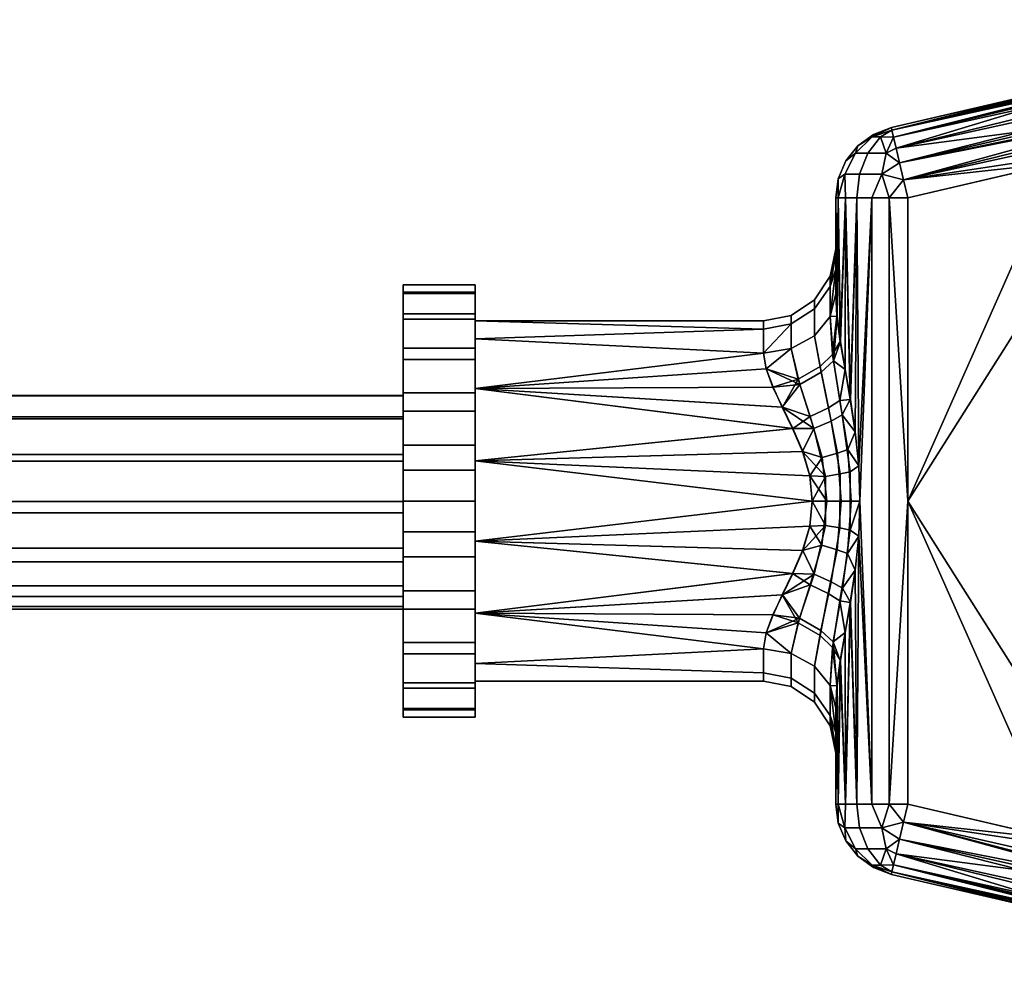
# Model space of a CAD drawing. Header units: millimetres. Extents: x -168 to 423, y -126 to 124.
# Tile 255 of 256: x 368 to 396, y -14 to 13. Entities that reach past the tile are written whole.
import ezdxf

# ---------------------------------------------------------------- set-up
doc = ezdxf.new("R2010")
doc.units = ezdxf.units.MM
doc.header["$MEASUREMENT"] = 0
doc.layers.add('Default', color=7, linetype='Continuous', true_color=0x000000)

msp = doc.modelspace()

# ---------------------------------------------------------------- meshes
at = {"layer": 'Default'}
mesh = msp.add_polyface(dxfattribs=at)
corners = [(392.488, 9.148, -0.86), (392.33, 9.595, -0.169), (392.694, 9.592, -0.413), (392.766, 9.282, -0.827), (392.86, 8.879, -1.145), (392.569, 7.905, -1.345), (392.364, 8.563, -1.157), (392.969, 8.409, -1.345), (393.087, 7.905, -1.413), (392.766, 9.282, 10.002), (392.488, 9.148, 10.035), (392.86, 8.879, 10.319), (392.694, 9.592, 9.587), (392.648, 9.786, 9.105), (392.33, 9.595, 9.344), (392.569, 7.905, 10.519), (393.087, 7.905, 10.587), (392.969, 8.409, 10.519), (392.364, 8.563, 10.332), (393.087, -0.508, 10.587), (393.087, 7.905, 10.587), (392.569, 7.905, 10.519), (392.569, -8.921, 10.519), (392.569, -8.921, -1.345), (392.569, 7.905, -1.345), (393.087, -0.508, -1.413), (393.087, 7.905, -1.413), (397.254, -9.893, 10.587), (405.587, -0.508, 10.587), (399.337, 9.363, 10.587), (393.087, -0.508, 10.587), (393.087, 7.905, 10.587), (405.55, 11.491, 10.474), (392.969, 8.409, 10.519), (405.568, 11.161, 10.558), (392.86, 8.879, 10.319), (405.532, 11.802, 10.337), (405.516, 12.086, 10.151), (399.337, 9.363, 10.587), (393.087, 7.905, 10.587), (392.766, 9.282, 10.002), (405.485, 12.648, 9.455), (392.694, 9.592, 9.587), (405.498, 12.406, 9.834), (392.648, 9.786, 9.105), (405.476, 12.798, 9.032), (405.473, 12.849, 8.587), (399.053, 11.351, 8.587), (392.633, 9.853, 8.587), (392.969, 8.409, -1.345), (397.254, 8.877, -1.413), (393.087, 7.905, -1.413), (399.334, 10.149, -1.26), (392.86, 8.879, -1.145), (399.088, 11.203, -0.178), (405.516, 12.086, -0.976), (401.42, 9.85, -1.413), (405.568, 11.161, -1.384), (392.766, 9.282, -0.827), (392.694, 9.592, -0.413), (396.913, 10.851, 0.587), (392.648, 9.786, 0.07), (392.633, 9.853, 0.587), (405.485, 12.648, -0.28), (405.498, 12.406, -0.66), (405.476, 12.798, 0.142), (405.473, 12.849, 0.587), (401.193, 11.85, 0.587), (397.254, 8.877, -1.413), (401.42, 9.85, -1.413), (405.587, -0.508, -1.413), (393.087, 7.905, -1.413), (393.087, -0.508, -1.413), (405.473, 12.849, 4.587), (405.473, 12.849, 0.587), (401.193, 11.85, 0.587), (396.913, 10.851, 0.587), (392.633, 9.853, 4.587), (392.633, 9.853, 0.587), (392.633, 9.853, 8.587), (399.053, 11.351, 8.587)]
mesh.append_faces([[corners[k] for k in face] for face in [(0, 1, 2, 2), (0, 3, 4, 4), (2, 3, 0, 0), (5, 6, 7, 7), (4, 7, 6, 6), (7, 8, 5, 5), (9, 10, 11, 11), (12, 10, 9, 9), (13, 14, 12, 12), (15, 16, 17, 17), (18, 15, 17, 17), (18, 17, 11, 11), (19, 20, 21, 21), (21, 22, 19, 19), (23, 24, 25, 25), (26, 25, 24, 24), (27, 28, 29, 29), (30, 29, 31, 31), (27, 29, 30, 30), (32, 33, 34, 34), (35, 32, 36, 36), (36, 37, 35, 35), (38, 33, 39, 39), (33, 38, 34, 34), (33, 32, 35, 35), (35, 37, 40, 40), (41, 42, 43, 43), (44, 41, 45, 45), (45, 46, 47, 47), (42, 40, 43, 43), (48, 44, 47, 47), (41, 44, 42, 42), (45, 47, 44, 44), (37, 43, 40, 40), (49, 50, 51, 51), (52, 49, 53, 53), (54, 55, 52, 52), (50, 49, 52, 52), (56, 50, 52, 52), (57, 56, 52, 52), (58, 52, 53, 53), (59, 54, 58, 58), (60, 61, 62, 62), (54, 59, 61, 61), (61, 60, 54, 54), (63, 64, 54, 54), (65, 63, 54, 54), (66, 65, 67, 67), (54, 67, 65, 65), (67, 54, 60, 60), (58, 54, 52, 52), (68, 69, 70, 70), (71, 68, 72, 72), (73, 74, 75, 75), (76, 73, 75, 75), (77, 76, 78, 78), (79, 80, 77, 77), (77, 80, 73, 73), (76, 77, 73, 73)]])
mesh = msp.add_polyface(dxfattribs=at)
corners = [(391.979, 9.148, -0.52), (391.64, 9.148, -0.012), (392.098, 9.595, 0.178), (392.33, 9.595, -0.169), (391.752, 8.563, -0.748), (391.342, 8.563, -0.135), (392.364, 8.563, -1.157), (392.488, 9.148, -0.86), (392.133, 9.663, 0.587), (392.633, 9.853, 0.587), (391.701, 9.347, 0.587), (392.648, 9.786, 0.07), (391.368, 8.928, 0.587), (391.159, 8.435, 0.587), (391.155, 7.905, 0.07), (391.087, 7.905, 0.587), (391.355, 7.905, -0.413), (391.673, 7.905, -0.827), (392.694, 9.592, -0.413), (392.86, 8.879, -1.145), (392.087, 7.905, -1.145), (392.569, 7.905, -1.345), (392.633, 9.853, 4.587), (392.633, 9.853, 0.587), (392.133, 9.663, 0.587), (391.701, 9.347, 0.587), (391.701, 9.347, 8.587), (392.133, 9.663, 8.587), (392.633, 9.853, 8.587), (391.368, 8.928, 8.587), (391.368, 8.928, 0.587), (391.159, 8.435, 0.587), (391.159, 8.435, 8.587), (391.087, 7.905, 4.587), (391.087, 7.905, 0.587), (391.087, 7.905, 8.587), (392.33, 9.595, 9.344), (391.979, 9.148, 9.695), (392.488, 9.148, 10.035), (391.752, 8.563, 9.923), (392.364, 8.563, 10.332), (391.64, 9.148, 9.187), (392.098, 9.595, 8.997), (391.342, 8.563, 9.31), (392.694, 9.592, 9.587), (392.648, 9.786, 9.105), (392.86, 8.879, 10.319), (391.673, 7.905, 10.002), (392.087, 7.905, 10.319), (392.569, 7.905, 10.519), (392.133, 9.663, 8.587), (391.701, 9.347, 8.587), (392.633, 9.853, 8.587), (391.368, 8.928, 8.587), (391.159, 8.435, 8.587), (391.355, 7.905, 9.587), (391.155, 7.905, 9.105), (391.087, 7.905, 8.587), (391.155, 7.905, 9.105), (391.219, 3.916, 9.3), (391.355, 7.905, 9.587), (391.124, 4.621, 8.969), (391.087, 7.905, 8.587), (391.087, 6.492, 4.587), (391.087, 7.905, 4.587), (391.087, 6.349, 3.178), (391.087, 7.905, 0.587), (391.087, 7.905, 8.587), (391.087, 6.349, 5.997), (391.087, 5.924, 7.349), (391.087, 5.237, 0.587), (391.087, 5.924, 1.826), (391.087, 5.237, 8.587), (391.122, 4.621, 0.207), (391.087, 7.905, 0.587), (391.155, 7.905, 0.07), (391.215, 3.916, -0.123), (390.935, 5.727, 4.587), (391.087, 6.349, 5.997), (391.087, 6.492, 4.587)]
mesh.append_faces([[corners[k] for k in face] for face in [(0, 1, 2, 3), (4, 5, 1, 0), (6, 4, 0, 7), (2, 8, 9, 9), (2, 10, 8, 8), (2, 11, 3, 3), (10, 2, 1, 1), (11, 2, 9, 9), (12, 10, 1, 1), (13, 12, 1, 5), (14, 15, 13, 13), (16, 14, 5, 5), (13, 5, 14, 14), (5, 4, 17, 16), (7, 0, 3, 3), (11, 18, 3, 3), (19, 6, 7, 7), (20, 17, 4, 6), (20, 6, 21, 21), (22, 23, 24, 24), (24, 25, 26, 27), (27, 28, 22, 22), (24, 27, 22, 22), (29, 26, 25, 30), (30, 31, 32, 29), (33, 31, 34, 34), (32, 33, 35, 35), (32, 31, 33, 33), (36, 37, 38, 38), (39, 40, 38, 37), (41, 37, 36, 42), (43, 39, 37, 41), (38, 44, 36, 36), (42, 36, 45, 45), (40, 46, 38, 38), (40, 39, 47, 48), (49, 40, 48, 48), (41, 42, 50, 51), (45, 52, 42, 42), (52, 50, 42, 42), (41, 51, 53, 53), (43, 41, 53, 54), (55, 47, 39, 43), (56, 55, 43, 43), (57, 56, 54, 54), (43, 54, 56, 56), (58, 59, 60, 60), (61, 58, 62, 62), (63, 64, 65, 65), (66, 65, 64, 64), (67, 64, 68, 68), (63, 68, 64, 64), (69, 67, 68, 68), (66, 70, 71, 71), (67, 69, 72, 72), (66, 71, 65, 65), (73, 74, 75, 75), (76, 73, 75, 75), (77, 78, 79, 79)]])
mesh = msp.add_polyface(dxfattribs=at)
corners = [(393.087, -8.921, 10.587), (393.087, -0.508, 10.587), (392.569, -8.921, 10.519), (393.087, -0.508, -1.413), (393.087, -8.921, -1.413), (392.569, -8.921, -1.345), (392.633, -10.869, 4.587), (392.633, -10.869, 0.587), (396.913, -11.867, 0.587), (392.633, -10.869, 8.587), (396.913, -11.867, 8.587), (401.193, -12.866, 8.587), (401.193, -12.866, 0.587), (405.473, -13.865, 4.587), (392.969, -9.425, 10.519), (397.254, -9.893, 10.587), (393.087, -8.921, 10.587), (399.334, -11.164, 10.435), (392.86, -9.895, 10.319), (392.766, -10.298, 10.002), (405.562, -12.288, 10.535), (401.42, -10.865, 10.587), (399.088, -12.218, 9.353), (405.516, -13.101, 10.149), (392.648, -10.802, 9.105), (392.694, -10.608, 9.587), (396.913, -11.867, 8.587), (392.633, -10.869, 8.587), (401.193, -12.866, 8.587), (405.488, -13.611, 9.556), (405.48, -13.75, 9.249), (405.473, -13.865, 8.587), (405.475, -13.836, 8.923), (397.254, -9.893, 10.587), (393.087, -0.508, 10.587), (393.087, -8.921, 10.587), (401.42, -10.865, 10.587), (405.587, -0.508, 10.587), (392.969, -9.425, -1.345), (392.569, -8.921, -1.345), (393.087, -8.921, -1.413), (392.364, -9.579, -1.157), (392.86, -9.895, -1.145), (392.648, -10.802, 0.07), (392.33, -10.61, -0.169), (392.694, -10.608, -0.413), (392.766, -10.298, -0.827), (392.488, -10.164, -0.86), (392.969, -9.425, 10.519), (393.087, -8.921, 10.587), (392.569, -8.921, 10.519), (392.364, -9.579, 10.332), (392.86, -9.895, 10.319), (392.694, -10.608, 9.587), (392.766, -10.298, 10.002), (392.488, -10.164, 10.035), (392.33, -10.61, 9.344), (392.969, -9.425, -1.345), (405.562, -12.288, -1.361), (405.538, -12.716, -1.211), (405.516, -13.101, -0.974), (392.86, -9.895, -1.145), (393.087, -8.921, -1.413), (399.337, -10.379, -1.413), (392.766, -10.298, -0.827), (405.498, -13.423, -0.66), (405.488, -13.611, -0.381), (392.694, -10.608, -0.413), (405.475, -13.836, 0.252), (392.648, -10.802, 0.07), (405.48, -13.75, -0.074), (396.913, -11.867, 0.587), (392.633, -10.869, 0.587), (401.193, -12.866, 0.587), (399.337, -10.379, -1.413), (393.087, -8.921, -1.413), (393.087, -0.508, -1.413), (397.254, 8.877, -1.413), (405.587, -0.508, -1.413)]
mesh.append_faces([[corners[k] for k in face] for face in [(0, 1, 2, 2), (3, 4, 5, 5), (6, 7, 8, 8), (9, 6, 10, 10), (8, 10, 6, 6), (11, 10, 8, 12), (12, 13, 11, 11), (14, 15, 16, 16), (17, 15, 14, 14), (18, 17, 14, 14), (19, 17, 18, 18), (17, 20, 21, 21), (17, 22, 23, 23), (17, 21, 15, 15), (22, 17, 19, 19), (24, 22, 25, 25), (26, 24, 27, 27), (22, 24, 26, 26), (28, 22, 26, 26), (29, 22, 30, 30), (31, 32, 28, 28), (22, 32, 30, 30), (28, 32, 22, 22), (25, 22, 19, 19), (33, 34, 35, 35), (33, 36, 37, 37), (38, 39, 40, 40), (41, 39, 38, 38), (42, 41, 38, 38), (43, 44, 45, 45), (46, 47, 42, 42), (47, 46, 45, 45), (44, 47, 45, 45), (47, 41, 42, 42), (48, 49, 50, 50), (51, 48, 50, 50), (52, 48, 51, 51), (53, 54, 55, 55), (52, 55, 54, 54), (55, 56, 53, 53), (51, 55, 52, 52), (57, 58, 59, 59), (59, 60, 61, 61), (57, 62, 63, 63), (58, 57, 63, 63), (61, 57, 59, 59), (61, 60, 64, 64), (64, 60, 65, 65), (66, 67, 65, 65), (68, 69, 70, 70), (67, 66, 70, 70), (69, 67, 70, 70), (68, 71, 69, 69), (69, 71, 72, 72), (68, 73, 71, 71), (64, 65, 67, 67), (74, 75, 76, 76), (77, 74, 76, 76), (74, 77, 78, 78)]])
mesh = msp.add_polyface(dxfattribs=at)
corners = [(392.569, 7.905, 10.519), (392.087, 7.905, 10.319), (392.087, -8.921, 10.319), (392.569, -8.921, 10.519), (391.761, -0.508, 10.086), (391.726, -1.487, 10.052), (391.673, -8.921, 10.002), (391.63, -2.429, 9.954), (391.355, -8.921, 9.587), (391.495, -3.32, 9.794), (391.348, -4.157, 9.574), (391.155, -8.921, 9.105), (391.215, -4.931, 9.298), (391.087, -8.921, 8.587), (391.122, -5.637, 8.968), (391.087, -6.252, 8.587), (391.727, -1.487, -0.878), (392.087, -8.921, -1.145), (391.673, -8.921, -0.827), (391.627, -2.429, -0.779), (392.569, -8.921, -1.345), (392.087, 7.905, -1.145), (392.569, 7.905, -1.345), (391.761, -0.508, -0.911), (391.49, -3.32, -0.617), (391.347, -4.157, -0.399), (391.355, -8.921, -0.413), (391.218, -4.931, -0.125), (391.087, -8.921, 0.587), (391.087, -6.252, 0.587), (391.124, -5.637, 0.206), (391.155, -8.921, 0.07), (391.205, -1.257, 9.716), (390.802, -1.187, 9.589), (390.485, -2.538, 9.241), (390.962, -2.75, 9.387), (391.272, -2.927, 9.581), (390.674, -4.098, 8.756), (391.016, -4.412, 9.022), (391.484, -1.314, 9.867), (390.501, -5.092, 7.779), (390.935, -5.624, 8.15), (391.122, -5.637, 8.968), (391.348, -4.157, 9.574), (391.495, -3.32, 9.794), (391.63, -2.429, 9.954), (391.726, -1.487, 10.052), (391.087, -6.252, 8.587), (391.215, -4.931, 9.298), (391.761, -0.508, 10.086), (390.501, -6.094, 4.587), (390.935, -6.743, 4.587), (390.935, -6.456, 6.454), (390.501, -5.837, 6.26), (390.501, -5.837, 2.915), (390.935, -6.456, 2.72), (391.087, -6.94, 7.349), (391.087, -6.252, 8.587), (390.935, -5.624, 8.15), (391.087, -7.365, 5.997), (391.087, -7.508, 4.587), (390.501, -5.092, 7.779), (391.087, -6.94, 1.826), (391.087, -7.365, 3.178), (390.501, -5.092, 1.395), (390.935, -5.624, 1.025), (391.087, -6.252, 0.587), (391.129, -1.866, -0.449), (390.704, -1.738, -0.317), (390.845, -0.509, -0.455), (391.239, -0.509, -0.58), (390.882, -3.074, -0.092), (390.38, -2.832, 0.062), (391.418, -1.969, -0.612), (391.513, -0.509, -0.725), (391.203, -3.281, -0.3), (391, -4.572, 0.232), (390.658, -4.24, 0.509), (391.761, -0.508, -0.911), (391.727, -1.487, -0.878), (391.627, -2.429, -0.779), (391.49, -3.32, -0.617), (390.935, -5.624, 1.025), (390.501, -5.092, 1.395), (391.124, -5.637, 0.206), (391.347, -4.157, -0.399), (391.218, -4.931, -0.125), (391.087, -6.252, 0.587)]
mesh.append_faces([[corners[k] for k in face] for face in [(0, 1, 2, 3), (2, 1, 4, 4), (2, 4, 5, 5), (6, 5, 7, 7), (8, 6, 9, 9), (7, 9, 6, 6), (2, 5, 6, 6), (9, 10, 8, 8), (11, 8, 12, 12), (10, 12, 8, 8), (13, 14, 15, 15), (16, 17, 18, 18), (18, 19, 16, 16), (20, 17, 21, 22), (17, 16, 23, 23), (24, 19, 18, 18), (25, 26, 27, 27), (24, 26, 25, 25), (28, 29, 30, 30), (27, 31, 30, 30), (18, 26, 24, 24), (32, 33, 34, 35), (36, 35, 37, 38), (39, 32, 35, 36), (38, 37, 40, 41), (41, 42, 38, 38), (36, 38, 43, 44), (39, 36, 45, 46), (41, 47, 42, 42), (38, 42, 48, 48), (38, 48, 43, 43), (36, 44, 45, 45), (49, 39, 46, 46), (50, 51, 52, 53), (54, 55, 51, 50), (56, 57, 58, 58), (59, 56, 52, 52), (52, 56, 58, 58), (59, 52, 51, 60), (61, 53, 52, 58), (62, 63, 55, 55), (54, 64, 65, 55), (65, 66, 62, 62), (55, 65, 62, 62), (63, 51, 55, 55), (67, 68, 69, 70), (71, 72, 68, 67), (73, 67, 70, 74), (75, 71, 67, 73), (76, 77, 71, 75), (73, 74, 78, 79), (75, 73, 80, 81), (77, 76, 82, 83), (84, 82, 76, 76), (76, 75, 85, 86), (73, 79, 80, 80), (82, 84, 87, 87), (76, 86, 84, 84), (75, 81, 85, 85)]])
mesh = msp.add_polyface(dxfattribs=at)
corners = [(391.727, 0.471, 10.053), (392.087, 7.905, 10.319), (391.673, 7.905, 10.002), (391.627, 1.413, 9.953), (391.761, -0.508, 10.086), (391.49, 2.305, 9.792), (391.347, 3.141, 9.574), (391.355, 7.905, 9.587), (391.219, 3.916, 9.3), (391.087, 7.905, 8.587), (391.087, 5.237, 8.587), (391.124, 4.621, 8.969), (391.155, 7.905, 9.105), (392.087, 7.905, -1.145), (392.087, -8.921, -1.145), (391.761, -0.508, -0.911), (391.726, 0.472, -0.878), (391.673, 7.905, -0.827), (391.63, 1.413, -0.78), (391.355, 7.905, -0.413), (391.495, 2.305, -0.619), (391.348, 3.141, -0.4), (391.155, 7.905, 0.07), (391.215, 3.916, -0.123), (391.087, 7.905, 0.587), (391.122, 4.621, 0.207), (391.087, 5.237, 0.587), (390.501, 5.078, 4.587), (390.935, 5.727, 4.587), (390.935, 5.441, 2.72), (390.501, 4.822, 2.915), (390.501, 4.822, 6.26), (390.935, 5.441, 6.454), (390.935, 4.609, 1.025), (391.087, 5.924, 1.826), (391.087, 5.237, 0.587), (391.087, 6.492, 4.587), (391.087, 6.349, 3.178), (390.501, 4.076, 1.395), (391.087, 5.924, 7.349), (391.087, 6.349, 5.997), (390.501, 4.076, 7.779), (390.935, 4.609, 8.15), (391.087, 5.237, 8.587), (391.207, 0.244, 9.715), (390.804, 0.174, 9.588), (390.802, -1.187, 9.589), (391.205, -1.257, 9.716), (390.959, 1.711, 9.394), (390.483, 1.502, 9.248), (391.485, 0.301, 9.866), (391.484, -1.314, 9.867), (391.27, 1.886, 9.587), (391.022, 3.379, 9.031), (390.681, 3.067, 8.765), (391.727, 0.471, 10.053), (391.627, 1.413, 9.953), (391.761, -0.508, 10.086), (391.49, 2.305, 9.792), (391.347, 3.141, 9.574), (390.935, 4.609, 8.15), (390.501, 4.076, 7.779), (391.124, 4.621, 8.969), (391.219, 3.916, 9.3), (391.087, 5.237, 8.587), (391.135, 0.821, -0.455), (390.712, 0.696, -0.324), (390.383, 1.833, 0.069), (390.886, 2.077, -0.085), (391.239, -0.509, -0.58), (390.845, -0.509, -0.455), (391.206, 2.285, -0.295), (390.652, 3.224, 0.508), (390.996, 3.556, 0.233), (391.423, 0.922, -0.617), (391.513, -0.509, -0.725), (390.501, 4.076, 1.395), (390.935, 4.609, 1.025), (391.122, 4.621, 0.207), (391.215, 3.916, -0.123), (391.348, 3.141, -0.4), (391.495, 2.305, -0.619), (391.63, 1.413, -0.78), (391.087, 5.237, 0.587), (391.726, 0.472, -0.878), (391.761, -0.508, -0.911)]
mesh.append_faces([[corners[k] for k in face] for face in [(0, 1, 2, 2), (2, 3, 0, 0), (1, 0, 4, 4), (5, 3, 2, 2), (6, 7, 8, 8), (5, 7, 6, 6), (9, 10, 11, 11), (8, 12, 11, 11), (2, 7, 5, 5), (13, 14, 15, 15), (13, 15, 16, 16), (17, 16, 18, 18), (19, 17, 20, 20), (18, 20, 17, 17), (13, 16, 17, 17), (20, 21, 19, 19), (22, 19, 23, 23), (21, 23, 19, 19), (24, 25, 26, 26), (27, 28, 29, 30), (31, 32, 28, 27), (33, 34, 35, 35), (29, 34, 33, 33), (28, 36, 37, 29), (34, 29, 37, 37), (38, 30, 29, 33), (39, 40, 32, 32), (31, 41, 42, 32), (42, 43, 39, 39), (32, 42, 39, 39), (40, 28, 32, 32), (44, 45, 46, 47), (48, 49, 45, 44), (50, 44, 47, 51), (52, 48, 44, 50), (53, 54, 48, 52), (52, 50, 55, 56), (50, 51, 57, 55), (53, 52, 58, 59), (54, 53, 60, 61), (53, 62, 60, 60), (52, 56, 58, 58), (53, 59, 63, 63), (60, 62, 64, 64), (53, 63, 62, 62), (65, 66, 67, 68), (69, 70, 66, 65), (71, 68, 72, 73), (74, 65, 68, 71), (75, 69, 65, 74), (73, 72, 76, 77), (77, 78, 73, 73), (71, 73, 79, 80), (74, 71, 81, 82), (77, 83, 78, 78), (73, 78, 79, 79), (75, 74, 84, 85), (74, 82, 84, 84), (71, 80, 81, 81)]])
mesh = msp.add_polyface(dxfattribs=at)
corners = [(379.087, 3.421, 9.122), (379.087, 0.785, 7.294), (379.087, 1.985, 10.045), (379.087, 0.346, 10.526), (379.087, 1.832, 6.465), (379.087, 4.54, 7.831), (379.087, 2.415, 5.264), (379.087, 5.492, 4.587), (379.087, 5.249, 6.278), (379.087, -0.518, 7.587), (379.087, -1.362, 10.526), (379.087, -1.818, 7.286), (379.087, -4.437, 9.122), (379.087, -3, 10.045), (379.087, -2.859, 6.45), (379.087, -5.555, 7.831), (379.087, -3.435, 5.245), (379.087, -6.508, 4.587), (379.087, -6.265, 6.278), (379.087, -3.508, 4.587), (379.087, 2.419, 3.929), (379.087, 5.288, 3.034), (379.087, 4.688, 1.587), (379.087, 1.771, 2.637), (379.087, 3.735, 0.345), (379.087, 2.492, -0.609), (379.087, 1.045, -1.208), (379.087, 0.594, 1.797), (379.087, -0.839, 1.606), (379.087, -2.195, 2.107), (379.087, -4.751, 0.345), (379.087, -3.159, 3.184), (379.087, -6.303, 3.034), (379.087, -5.704, 1.587), (379.087, -2.061, -1.208), (379.087, -3.508, -0.609), (109.661, 2.415, 5.264), (109.661, -0.839, 1.606), (109.661, -2.195, 2.107), (109.661, -3.435, 5.245), (109.661, 1.832, 6.465), (109.661, 0.594, 1.797), (109.661, 2.419, 3.929), (109.661, 1.771, 2.637), (109.661, -0.518, 7.587), (109.661, 0.785, 7.294), (109.661, -1.818, 7.286), (109.661, -2.859, 6.45), (109.661, -3.159, 3.184), (109.661, -3.508, 4.587), (379.087, -3.508, 4.587), (379.087, -3.435, 5.245), (109.661, -3.435, 5.245), (109.661, -3.508, 4.587), (379.087, -2.859, 6.45), (109.661, -2.859, 6.45), (379.087, -1.818, 7.286), (379.087, -0.518, 7.587), (109.661, -0.518, 7.587), (109.661, -1.818, 7.286), (379.087, 0.785, 7.294), (379.087, 1.832, 6.465), (109.661, 1.832, 6.465), (109.661, 0.785, 7.294), (109.661, 2.415, 5.264), (379.087, 2.415, 5.264), (379.087, 2.419, 3.929), (379.087, 1.771, 2.637), (109.661, 1.771, 2.637), (109.661, 2.419, 3.929), (379.087, 0.594, 1.797), (109.661, 0.594, 1.797), (379.087, -0.839, 1.606), (379.087, -2.195, 2.107), (109.661, -2.195, 2.107), (109.661, -0.839, 1.606), (379.087, -3.159, 3.184), (379.087, -3.508, 4.587), (109.661, -3.508, 4.587), (109.661, -3.159, 3.184)]
mesh.append_faces([[corners[k] for k in face] for face in [(0, 1, 2, 2), (2, 1, 3, 3), (4, 0, 5, 5), (5, 6, 4, 4), (7, 6, 8, 8), (3, 1, 9, 9), (4, 1, 0, 0), (6, 5, 8, 8), (10, 3, 9, 9), (11, 12, 13, 13), (12, 14, 15, 15), (10, 11, 13, 13), (14, 16, 15, 15), (16, 17, 18, 18), (16, 18, 15, 15), (19, 17, 16, 16), (11, 14, 12, 12), (11, 10, 9, 9), (20, 7, 21, 21), (20, 22, 23, 23), (22, 20, 21, 21), (24, 25, 23, 23), (26, 27, 25, 25), (25, 27, 23, 23), (28, 27, 26, 26), (22, 24, 23, 23), (29, 30, 31, 31), (17, 19, 32, 32), (32, 19, 31, 31), (31, 33, 32, 32), (34, 29, 28, 28), (34, 35, 29, 29), (31, 30, 33, 33), (36, 37, 38, 38), (36, 39, 40, 40), (41, 42, 43, 43), (42, 41, 37, 37), (37, 36, 42, 42), (44, 45, 40, 40), (46, 44, 39, 39), (47, 46, 39, 39), (38, 48, 36, 36), (49, 36, 48, 48), (39, 36, 49, 49), (40, 39, 44, 44), (50, 51, 52, 53), (51, 54, 55, 52), (56, 57, 58, 59), (60, 61, 62, 63), (57, 60, 63, 58), (54, 56, 59, 55), (64, 62, 61, 65), (66, 67, 68, 69), (67, 70, 71, 68), (72, 73, 74, 75), (76, 77, 78, 79), (73, 76, 79, 74), (70, 72, 75, 71), (69, 64, 65, 66)]])
mesh = msp.add_polyface(dxfattribs=at)
corners = [(381.087, 0.346, 10.526), (381.087, 0.605, 9.462), (381.087, 1.985, 10.045), (381.087, 2.61, 8.496), (381.087, -1.362, 10.526), (381.087, -1.62, 9.462), (381.087, 3.997, 6.757), (381.087, 5.249, 6.278), (381.087, 4.54, 7.831), (381.087, 3.421, 9.122), (381.087, -3.625, 8.496), (381.087, -3, 10.045), (381.087, -5.555, 7.831), (381.087, -4.437, 9.122), (381.087, -6.265, 6.278), (381.087, -5.508, 4.587), (381.087, -5.013, 6.757), (381.087, -6.508, 4.587), (381.087, -6.303, 3.034), (381.087, 4.492, 4.587), (381.087, 5.288, 3.034), (381.087, 5.492, 4.587), (381.087, 3.997, 2.418), (381.087, 4.688, 1.587), (381.087, 2.61, 0.678), (381.087, 3.735, 0.345), (381.087, 2.492, -0.609), (381.087, 0.605, -0.287), (381.087, 1.045, -1.208), (381.087, -5.013, 2.418), (381.087, -4.751, 0.345), (381.087, -3.625, 0.678), (381.087, -3.508, -0.609), (381.087, -5.704, 1.587), (381.087, -0.508, -1.413), (381.087, -2.061, -1.208), (379.087, -2.061, -1.208), (379.087, -0.508, -1.413), (381.087, -3.508, -0.609), (379.087, -3.508, -0.609), (381.087, -4.751, 0.345), (381.087, -5.704, 1.587), (379.087, -5.704, 1.587), (379.087, -4.751, 0.345), (381.087, -6.303, 3.034), (379.087, -6.303, 3.034), (381.087, -6.508, 4.587), (381.087, -6.265, 6.278), (379.087, -6.265, 6.278), (379.087, -6.508, 4.587), (381.087, -5.555, 7.831), (379.087, -5.555, 7.831), (381.087, -4.437, 9.122), (381.087, -3, 10.045), (379.087, -3, 10.045), (379.087, -4.437, 9.122), (381.087, -1.362, 10.526), (379.087, -1.362, 10.526), (381.087, 0.346, 10.526), (379.087, 0.346, 10.526), (381.087, 1.985, 10.045), (379.087, 1.985, 10.045), (381.087, 3.421, 9.122), (379.087, 3.421, 9.122), (381.087, 4.54, 7.831), (381.087, 5.249, 6.278), (379.087, 5.249, 6.278), (379.087, 4.54, 7.831), (381.087, 5.492, 4.587), (379.087, 5.492, 4.587), (381.087, 5.288, 3.034), (381.087, 4.688, 1.587), (379.087, 4.688, 1.587), (379.087, 5.288, 3.034), (381.087, 3.735, 0.345), (379.087, 3.735, 0.345), (381.087, 2.492, -0.609), (381.087, 1.045, -1.208), (379.087, 1.045, -1.208), (379.087, 2.492, -0.609), (381.087, -0.508, -1.413), (379.087, -0.508, -1.413), (379.087, -4.751, 0.345), (379.087, -2.195, 2.107), (379.087, -3.508, -0.609), (379.087, -2.061, -1.208), (379.087, -0.839, 1.606), (379.087, -0.508, -1.413), (379.087, 1.045, -1.208), (379.087, 5.492, 4.587), (379.087, 2.419, 3.929), (379.087, 2.415, 5.264)]
mesh.append_faces([[corners[k] for k in face] for face in [(0, 1, 2, 2), (3, 2, 1, 1), (1, 0, 4, 4), (5, 1, 4, 4), (6, 7, 8, 8), (9, 3, 8, 8), (6, 8, 3, 3), (2, 3, 9, 9), (10, 5, 11, 11), (4, 11, 5, 5), (12, 10, 13, 13), (11, 13, 10, 10), (14, 15, 16, 16), (12, 14, 16, 16), (17, 15, 14, 14), (17, 18, 15, 15), (10, 12, 16, 16), (19, 7, 6, 6), (19, 20, 21, 21), (20, 19, 22, 22), (22, 23, 20, 20), (7, 19, 21, 21), (22, 24, 25, 25), (26, 24, 27, 27), (25, 24, 26, 26), (23, 22, 25, 25), (26, 27, 28, 28), (29, 30, 31, 31), (32, 31, 30, 30), (33, 29, 18, 18), (29, 15, 18, 18), (30, 29, 33, 33), (34, 35, 36, 37), (35, 38, 39, 36), (40, 41, 42, 43), (41, 44, 45, 42), (38, 40, 43, 39), (46, 47, 48, 49), (47, 50, 51, 48), (52, 53, 54, 55), (53, 56, 57, 54), (50, 52, 55, 51), (44, 46, 49, 45), (56, 58, 59, 57), (58, 60, 61, 59), (60, 62, 63, 61), (64, 65, 66, 67), (65, 68, 69, 66), (62, 64, 67, 63), (70, 71, 72, 73), (71, 74, 75, 72), (76, 77, 78, 79), (77, 80, 81, 78), (74, 76, 79, 75), (68, 70, 73, 69), (82, 83, 84, 84), (85, 86, 87, 87), (87, 86, 88, 88), (89, 90, 91, 91)]])
mesh = msp.add_polyface(dxfattribs=at)
corners = [(389.852, 4.644, 4.587), (390.501, 5.078, 4.587), (390.501, 4.822, 2.915), (389.852, 4.408, 3.044), (389.852, 4.408, 6.13), (390.501, 4.822, 6.26), (389.852, 3.72, 1.643), (390.501, 4.076, 1.395), (389.087, 3.595, 1.73), (389.087, 4.263, 3.09), (389.087, 4.492, 4.587), (389.087, 4.263, 6.085), (389.852, 3.72, 7.531), (390.501, 4.076, 7.779), (389.087, 3.595, 7.444), (390.681, 3.067, 8.765), (390.089, 2.727, 8.57), (390.483, 1.502, 9.248), (390.959, 1.711, 9.394), (390.804, 0.174, 9.588), (390.367, 0.191, 9.538), (390.435, -0.508, 9.585), (390.167, 0.864, 9.396), (389.606, 2.098, 8.854), (389.892, 1.501, 9.165), (389.35, 2.652, 8.462), (390.501, 4.076, 7.779), (389.852, 3.72, 7.531), (389.161, 3.156, 7.99), (389.087, 3.595, 7.444), (390.886, 2.077, -0.085), (390.383, 1.833, 0.069), (390.044, 2.869, 0.714), (390.652, 3.224, 0.508), (389.852, 3.72, 1.643), (389.157, 3.156, 1.187), (389.087, 3.595, 1.73), (389.343, 2.652, 0.715), (389.902, 1.501, 0.006), (389.608, 2.098, 0.32), (390.172, 0.864, -0.222), (390.712, 0.696, -0.324), (390.501, 4.076, 1.395), (390.365, 0.192, -0.363), (390.845, -0.509, -0.455), (390.435, -0.508, -0.411), (389.902, 1.501, 0.006), (390.172, 0.864, -0.222), (381.087, 0.605, -0.287), (381.087, 2.61, 0.678), (389.608, 2.098, 0.32), (389.343, 2.652, 0.715), (389.157, 3.156, 1.187), (390.365, 0.192, -0.363), (390.435, -0.508, -0.411), (389.087, 4.263, 3.09), (381.087, 4.492, 4.587), (389.087, 4.492, 4.587), (389.087, 3.595, 1.73), (381.087, 3.997, 2.418), (390.367, 0.191, 9.538), (381.087, 0.605, 9.462), (390.435, -0.508, 9.585), (390.167, 0.864, 9.396), (389.892, 1.501, 9.165), (389.35, 2.652, 8.462), (381.087, 2.61, 8.496), (389.606, 2.098, 8.854), (389.161, 3.156, 7.99), (381.087, 3.997, 6.757), (389.087, 3.595, 7.444), (389.087, 4.263, 6.085), (389.087, 4.492, 4.587), (381.087, 4.492, 4.587), (381.087, -1.62, -0.287), (381.087, -0.508, -1.413), (381.087, 0.605, -0.287), (381.087, 1.045, -1.208)]
mesh.append_faces([[corners[k] for k in face] for face in [(0, 1, 2, 3), (4, 5, 1, 0), (6, 3, 2, 7), (3, 6, 8, 8), (8, 9, 3, 3), (3, 9, 10, 0), (11, 4, 0, 10), (4, 12, 13, 5), (11, 14, 4, 4), (12, 4, 14, 14), (15, 16, 17, 18), (19, 20, 21, 21), (19, 22, 20, 20), (17, 23, 24, 24), (16, 25, 23, 23), (24, 22, 17, 17), (17, 16, 23, 23), (16, 15, 26, 27), (25, 16, 28, 28), (27, 29, 28, 28), (16, 27, 28, 28), (19, 17, 22, 22), (30, 31, 32, 33), (34, 35, 36, 36), (32, 37, 35, 35), (31, 38, 39, 39), (40, 38, 31, 41), (39, 37, 32, 32), (34, 42, 33, 32), (32, 31, 39, 39), (43, 44, 45, 45), (40, 41, 43, 43), (41, 44, 43, 43), (34, 32, 35, 35), (46, 47, 48, 48), (46, 49, 50, 50), (51, 50, 49, 49), (51, 49, 52, 52), (48, 47, 53, 53), (53, 54, 48, 48), (55, 56, 57, 57), (58, 59, 55, 55), (55, 59, 56, 56), (58, 49, 59, 59), (58, 52, 49, 49), (49, 46, 48, 48), (60, 61, 62, 62), (60, 63, 61, 61), (63, 64, 61, 61), (65, 66, 67, 67), (67, 66, 64, 64), (65, 68, 66, 66), (69, 70, 71, 71), (71, 72, 73, 69), (66, 61, 64, 64), (69, 66, 70, 70), (70, 66, 68, 68), (74, 75, 76, 76), (77, 76, 75, 75)]])
mesh = msp.add_polyface(dxfattribs=at)
corners = [(390.962, -2.75, 9.387), (390.485, -2.538, 9.241), (390.08, -3.757, 8.56), (390.674, -4.098, 8.756), (389.852, -4.736, 7.531), (389.157, -4.171, 7.988), (389.087, -4.611, 7.444), (389.343, -3.668, 8.46), (389.902, -2.517, 9.168), (389.608, -3.114, 8.855), (390.172, -1.88, 9.397), (390.501, -5.092, 7.779), (390.365, -1.208, 9.537), (390.802, -1.187, 9.589), (390.435, -0.508, 9.585), (390.804, 0.174, 9.588), (389.852, -5.66, 4.587), (390.501, -6.094, 4.587), (390.501, -5.837, 6.26), (389.852, -5.424, 6.13), (389.852, -5.424, 3.044), (390.501, -5.837, 2.915), (389.852, -4.736, 7.531), (390.501, -5.092, 7.779), (389.087, -4.611, 7.444), (389.087, -5.278, 6.085), (389.087, -5.508, 4.587), (389.087, -5.278, 3.09), (389.087, -4.611, 1.73), (389.852, -4.736, 1.643), (390.501, -5.092, 1.395), (390.658, -4.24, 0.509), (390.05, -3.885, 0.713), (390.38, -2.832, 0.062), (390.882, -3.074, -0.092), (390.704, -1.738, -0.317), (390.167, -1.88, -0.221), (390.367, -1.207, -0.364), (389.892, -2.517, 0.01), (389.35, -3.668, 0.712), (389.606, -3.114, 0.321), (389.161, -4.171, 1.185), (389.852, -4.736, 1.643), (389.087, -4.611, 1.73), (390.501, -5.092, 1.395), (390.845, -0.509, -0.455), (390.435, -0.508, -0.411), (390.367, -1.207, -0.364), (381.087, -1.62, -0.287), (390.435, -0.508, -0.411), (390.167, -1.88, -0.221), (389.892, -2.517, 0.01), (389.35, -3.668, 0.712), (381.087, -3.625, 0.678), (389.606, -3.114, 0.321), (389.161, -4.171, 1.185), (381.087, -5.013, 2.418), (389.087, -4.611, 1.73), (389.087, -5.278, 3.09), (381.087, -5.508, 4.587), (389.087, -5.508, 4.587), (381.087, 0.605, -0.287), (389.902, -2.517, 9.168), (390.172, -1.88, 9.397), (381.087, -1.62, 9.462), (381.087, -3.625, 8.496), (389.608, -3.114, 8.855), (389.343, -3.668, 8.46), (389.157, -4.171, 7.988), (390.365, -1.208, 9.537), (390.435, -0.508, 9.585), (381.087, -5.013, 6.757), (389.087, -5.278, 6.085), (389.087, -4.611, 7.444), (381.087, 0.605, 9.462), (381.087, -3.508, -0.609), (381.087, -2.061, -1.208), (381.087, -1.62, -0.287), (381.087, -0.508, -1.413), (381.087, -3.625, 0.678)]
mesh.append_faces([[corners[k] for k in face] for face in [(0, 1, 2, 3), (4, 5, 6, 6), (2, 7, 5, 5), (1, 8, 9, 9), (1, 10, 8, 8), (9, 7, 2, 2), (4, 11, 3, 2), (2, 1, 9, 9), (12, 10, 13, 13), (13, 10, 1, 1), (14, 12, 13, 13), (4, 2, 5, 5), (15, 14, 13, 13), (16, 17, 18, 19), (20, 21, 17, 16), (22, 19, 18, 23), (22, 24, 25, 19), (19, 25, 26, 16), (16, 26, 27, 20), (20, 27, 28, 29), (30, 21, 20, 29), (31, 32, 33, 34), (35, 36, 37, 37), (38, 36, 35, 33), (32, 39, 40, 40), (32, 41, 39, 39), (40, 38, 33, 33), (33, 32, 40, 40), (42, 43, 41, 41), (44, 42, 32, 31), (41, 32, 42, 42), (45, 35, 37, 46), (47, 48, 49, 49), (47, 50, 48, 48), (50, 51, 48, 48), (52, 53, 54, 54), (54, 53, 51, 51), (52, 55, 53, 53), (56, 57, 58, 58), (59, 56, 58, 60), (57, 56, 53, 53), (48, 51, 53, 53), (61, 49, 48, 48), (55, 57, 53, 53), (62, 63, 64, 64), (62, 65, 66, 66), (67, 66, 65, 65), (67, 65, 68, 68), (64, 63, 69, 69), (69, 70, 64, 64), (71, 59, 60, 72), (73, 71, 72, 72), (73, 65, 71, 71), (68, 65, 73, 73), (62, 64, 65, 65), (70, 74, 64, 64), (75, 76, 77, 77), (78, 77, 76, 76), (79, 75, 77, 77)]])
mesh = msp.add_polyface(dxfattribs=at)
corners = [(391.122, -5.637, 8.968), (391.087, -8.921, 8.587), (391.155, -8.921, 9.105), (391.215, -4.931, 9.298), (391.155, -8.921, 0.07), (391.218, -4.931, -0.125), (391.355, -8.921, -0.413), (391.124, -5.637, 0.206), (391.087, -8.921, 0.587), (391.087, -7.365, 3.178), (391.087, -7.508, 4.587), (390.935, -6.743, 4.587), (391.979, -10.164, -0.52), (391.64, -10.164, -0.012), (391.342, -9.579, -0.135), (391.752, -9.579, -0.748), (392.33, -10.61, -0.169), (392.098, -10.61, 0.178), (392.488, -10.164, -0.86), (392.364, -9.579, -1.157), (391.159, -9.451, 0.587), (391.087, -8.921, 0.587), (391.155, -8.921, 0.07), (391.355, -8.921, -0.413), (391.673, -8.921, -0.827), (391.368, -9.943, 0.587), (391.701, -10.362, 0.587), (392.133, -10.678, 0.587), (392.633, -10.869, 0.587), (392.648, -10.802, 0.07), (392.087, -8.921, -1.145), (392.569, -8.921, -1.345), (391.979, -10.164, 9.695), (392.488, -10.164, 10.035), (392.364, -9.579, 10.332), (391.752, -9.579, 9.923), (391.64, -10.164, 9.187), (391.342, -9.579, 9.31), (392.098, -10.61, 8.997), (392.33, -10.61, 9.344), (392.087, -8.921, 10.319), (391.673, -8.921, 10.002), (392.569, -8.921, 10.519), (392.648, -10.802, 9.105), (392.694, -10.608, 9.587), (391.355, -8.921, 9.587), (391.155, -8.921, 9.105), (391.159, -9.451, 8.587), (391.087, -8.921, 8.587), (391.368, -9.943, 8.587), (392.133, -10.678, 8.587), (391.701, -10.362, 8.587), (392.633, -10.869, 8.587), (391.087, -8.921, 4.587), (391.087, -8.921, 0.587), (391.159, -9.451, 0.587), (391.368, -9.943, 0.587), (391.368, -9.943, 8.587), (391.159, -9.451, 8.587), (391.087, -8.921, 8.587), (391.701, -10.362, 0.587), (391.701, -10.362, 8.587), (392.133, -10.678, 0.587), (392.133, -10.678, 8.587), (392.633, -10.869, 4.587), (392.633, -10.869, 0.587), (392.633, -10.869, 8.587), (391.087, -8.921, 0.587), (391.087, -6.94, 1.826), (391.087, -6.252, 0.587), (391.087, -8.921, 8.587), (391.087, -6.252, 8.587), (391.087, -6.94, 7.349), (391.087, -7.365, 3.178), (391.087, -7.508, 4.587), (391.087, -8.921, 4.587), (391.087, -7.365, 5.997)]
mesh.append_faces([[corners[k] for k in face] for face in [(0, 1, 2, 2), (3, 0, 2, 2), (4, 5, 6, 6), (7, 4, 8, 8), (9, 10, 11, 11), (12, 13, 14, 15), (16, 17, 13, 12), (18, 12, 15, 19), (20, 21, 22, 22), (14, 20, 22, 22), (15, 14, 23, 24), (22, 23, 14, 14), (25, 20, 14, 14), (13, 26, 25, 25), (17, 27, 26, 26), (28, 27, 17, 17), (13, 17, 26, 26), (29, 28, 17, 17), (13, 25, 14, 14), (19, 15, 24, 30), (31, 19, 30, 30), (12, 18, 16, 16), (17, 16, 29, 29), (32, 33, 34, 35), (36, 32, 35, 37), (38, 39, 32, 36), (35, 34, 40, 41), (42, 40, 34, 34), (43, 44, 39, 39), (41, 45, 37, 35), (37, 45, 46, 46), (47, 37, 46, 46), (46, 48, 47, 47), (37, 47, 49, 49), (36, 37, 49, 49), (33, 32, 39, 39), (50, 38, 51, 51), (36, 51, 38, 38), (38, 50, 52, 52), (38, 52, 43, 43), (51, 36, 49, 49), (39, 38, 43, 43), (53, 54, 55, 55), (55, 56, 57, 58), (58, 59, 53, 53), (55, 58, 53, 53), (56, 60, 61, 57), (62, 63, 61, 60), (64, 62, 65, 65), (63, 64, 66, 66), (63, 62, 64, 64), (67, 68, 69, 69), (70, 71, 72, 72), (73, 68, 67, 67), (74, 73, 75, 75), (67, 75, 73, 73), (70, 76, 75, 75), (74, 75, 76, 76), (72, 76, 70, 70)]])

doc.saveas('drawing.dxf')
